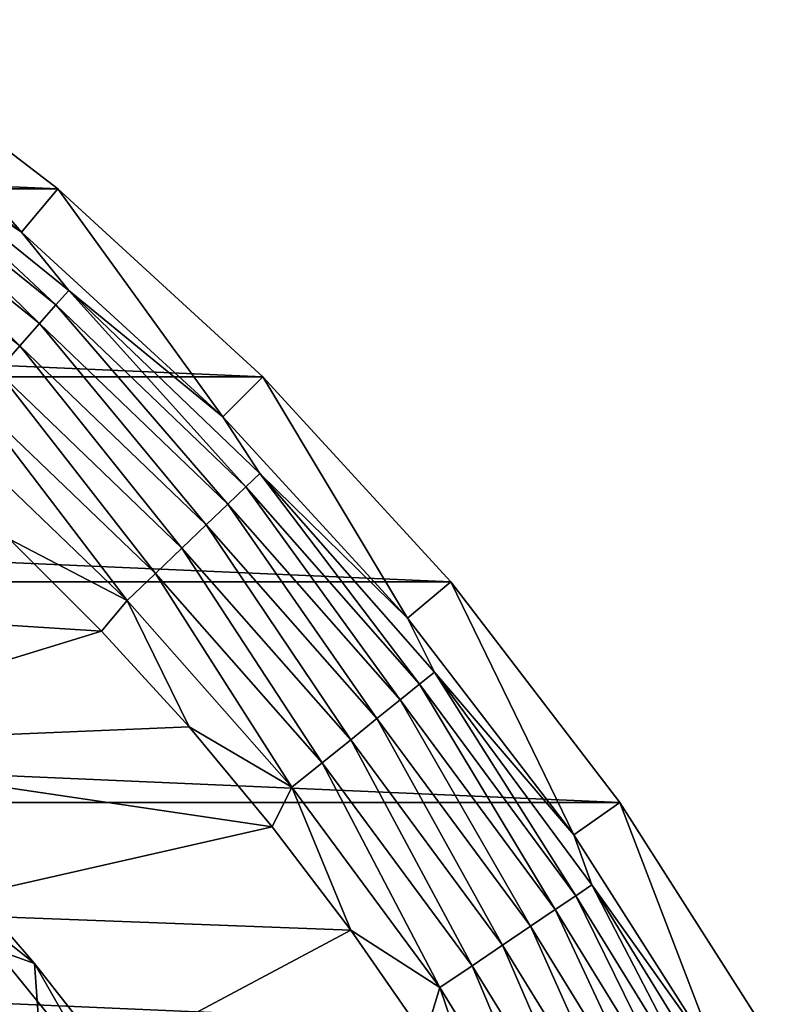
# Model space of a CAD drawing. Header units: metres. Extents: x -82 to 82, y -464 to 32.
# Tile 256 of 256: x 20.5 to 28.15, y 16.58 to 26.62. Entities that reach past the tile are written whole.
import ezdxf

# ---------------------------------------------------------------- set-up
doc = ezdxf.new("R2010")
doc.units = ezdxf.units.M
doc.layers.add('solid_K244121000C07', color=7, linetype='CONTINUOUS')

msp = doc.modelspace()

# ---------------------------------------------------------------- linework, layer by layer
at = {"layer": 'solid_K244121000C07'}
for points in [[(-20.890518, 24.896505, -289), (-18.641155, 26.622492, -289), (20.890518, 24.896505, -289)], [(-18.641155, 26.622492, -289), (18.641155, 26.622492, -289), (20.890518, 24.896505, -289)], [(18.311256, 26.151182, -286.852966), (20.520803, 24.455738, -286.852966), (18.641155, 26.622492, -289)], [(20.520803, 24.455738, -286.852966), (20.890518, 24.896505, -289), (18.641155, 26.622492, -289)], [(18.902233, 25.557507, -286.470459), (20.520803, 24.455738, -286.852966), (18.311256, 26.151182, -286.852966)], [(18.902233, 25.557507, -286.470459), (18.784281, 25.398024, -286.112762), (20.870514, 23.713509, -286.112762)], [(21.001566, 23.862413, -286.470459), (20.520803, 24.455738, -286.852966), (18.902233, 25.557507, -286.470459)], [(21.001566, 23.862413, -286.470459), (18.902233, 25.557507, -286.470459), (20.870514, 23.713509, -286.112762)], [(18.784281, 25.398024, -286.112762), (18.633226, 25.193785, -285.792206), (20.702681, 23.522816, -285.792206)], [(20.870514, 23.713509, -286.112762), (18.784281, 25.398024, -286.112762), (20.702681, 23.522816, -285.792206)], [(18.633226, 25.193785, -285.792206), (18.45311, 24.950253, -285.517365), (20.502562, 23.295435, -285.517365)], [(20.702681, 23.522816, -285.792206), (18.633226, 25.193785, -285.792206), (20.502562, 23.295435, -285.517365)], [(20.502562, 23.295435, -285.517365), (18.45311, 24.950253, -285.517365), (20.275513, 23.037457, -285.295593)], [(-22.980894, 22.981041, -289), (-20.890518, 24.896505, -289), (22.980894, 22.981041, -289)], [(-20.890518, 24.896505, -289), (20.890518, 24.896505, -289), (22.980894, 22.981041, -289)], [(20.520803, 24.455738, -286.852966), (22.574173, 22.574171, -286.852966), (20.890518, 24.896505, -289)], [(22.574173, 22.574171, -286.852966), (22.980894, 22.981041, -289), (20.890518, 24.896505, -289)], [(21.001566, 23.862413, -286.470459), (22.574173, 22.574171, -286.852966), (20.520803, 24.455738, -286.852966)], [(21.001566, 23.862413, -286.470459), (20.870514, 23.713509, -286.112762), (22.806374, 21.858139, -286.112762)], [(22.949581, 21.995392, -286.470459), (22.574173, 22.574171, -286.852966), (21.001566, 23.862413, -286.470459)], [(22.949581, 21.995392, -286.470459), (21.001566, 23.862413, -286.470459), (22.806374, 21.858139, -286.112762)], [(20.870514, 23.713509, -286.112762), (20.702681, 23.522816, -285.792206), (22.622974, 21.682364, -285.792206)], [(22.806374, 21.858139, -286.112762), (20.870514, 23.713509, -286.112762), (22.622974, 21.682364, -285.792206)], [(20.702681, 23.522816, -285.792206), (20.502562, 23.295435, -285.517365), (22.404293, 21.472775, -285.517365)], [(22.622974, 21.682364, -285.792206), (20.702681, 23.522816, -285.792206), (22.404293, 21.472775, -285.517365)], [(20.502562, 23.295435, -285.517365), (20.275513, 23.037457, -285.295593), (22.156181, 21.23498, -285.295593)], [(22.404293, 21.472775, -285.517365), (20.502562, 23.295435, -285.517365), (22.156181, 21.23498, -285.295593)], [(20.275513, 23.037457, -285.295593), (20.027609, 22.755783, -285.132813), (21.885284, 20.975346, -285.132813)], [(22.156181, 21.23498, -285.295593), (20.275513, 23.037457, -285.295593), (21.885284, 20.975346, -285.132813)], [(-24.896374, 20.890676, -289), (-22.980894, 22.981041, -289), (24.896374, 20.890676, -289)], [(-22.980894, 22.981041, -289), (22.980894, 22.981041, -289), (24.896374, 20.890676, -289)], [(22.574173, 22.574171, -286.852966), (24.45574, 20.520802, -286.852966), (22.980894, 22.981041, -289)], [(24.45574, 20.520802, -286.852966), (24.896374, 20.890676, -289), (22.980894, 22.981041, -289)], [(20.027609, 22.755783, -285.132813), (19.765488, 22.457956, -285.033386), (21.59885, 20.700821, -285.033386)], [(21.885284, 20.975346, -285.132813), (20.027609, 22.755783, -285.132813), (21.59885, 20.700821, -285.033386)], [(22.949581, 21.995392, -286.470459), (24.45574, 20.520802, -286.852966), (22.574173, 22.574171, -286.852966)], [(21.59885, 20.700821, -285.033386), (19.765488, 22.457956, -285.033386), (20.398069, 21.324915, -285)], [(22.949581, 21.995392, -286.470459), (22.806374, 21.858139, -286.112762), (24.577913, 19.845278, -286.112762)], [(24.732244, 19.969893, -286.470459), (24.45574, 20.520802, -286.852966), (22.949581, 21.995392, -286.470459)], [(24.732244, 19.969893, -286.470459), (22.949581, 21.995392, -286.470459), (24.577913, 19.845278, -286.112762)], [(22.806374, 21.858139, -286.112762), (22.622974, 21.682364, -285.792206), (24.380266, 19.68569, -285.792206)], [(24.577913, 19.845278, -286.112762), (22.806374, 21.858139, -286.112762), (24.380266, 19.68569, -285.792206)], [(22.622974, 21.682364, -285.792206), (22.404293, 21.472775, -285.517365), (24.1446, 19.495401, -285.517365)], [(24.380266, 19.68569, -285.792206), (22.622974, 21.682364, -285.792206), (24.1446, 19.495401, -285.517365)], [(22.404293, 21.472775, -285.517365), (22.156181, 21.23498, -285.295593), (23.877216, 19.279505, -285.295593)], [(24.1446, 19.495401, -285.517365), (22.404293, 21.472775, -285.517365), (23.877216, 19.279505, -285.295593)], [(15.668468, 20.748468, -285), (21.334558, 20.387983, -285), (20.398069, 21.324915, -285)], [(21.59885, 20.700821, -285.033386), (20.398069, 21.324915, -285), (21.334558, 20.387983, -285)], [(22.156181, 21.23498, -285.295593), (21.885284, 20.975346, -285.132813), (23.585276, 19.043781, -285.132813)], [(23.877216, 19.279505, -285.295593), (22.156181, 21.23498, -285.295593), (23.585276, 19.043781, -285.132813)], [(-26.622379, 18.641317, -289), (-24.896374, 20.890676, -289), (26.622379, 18.641317, -289)], [(-24.896374, 20.890676, -289), (24.896374, 20.890676, -289), (26.622379, 18.641317, -289)], [(21.885284, 20.975346, -285.132813), (21.59885, 20.700821, -285.033386), (23.276592, 18.794537, -285.033386)], [(23.585276, 19.043781, -285.132813), (21.885284, 20.975346, -285.132813), (23.276592, 18.794537, -285.033386)], [(24.45574, 20.520802, -286.852966), (26.151184, 18.311255, -286.852966), (24.896374, 20.890676, -289)], [(26.151184, 18.311255, -286.852966), (26.622379, 18.641317, -289), (24.896374, 20.890676, -289)], [(15.668468, 20.748468, -285), (17.516056, 19.214258, -285), (21.334558, 20.387983, -285)], [(21.59885, 20.700821, -285.033386), (21.334558, 20.387983, -285), (22.228048, 19.409977, -285)], [(23.276592, 18.794537, -285.033386), (21.59885, 20.700821, -285.033386), (22.228048, 19.409977, -285)], [(24.732244, 19.969893, -286.470459), (26.151184, 18.311255, -286.852966), (24.45574, 20.520802, -286.852966)], [(17.516056, 19.214258, -285), (22.228048, 19.409977, -285), (21.334558, 20.387983, -285)], [(24.732244, 19.969893, -286.470459), (24.577913, 19.845278, -286.112762), (26.172367, 17.689432, -286.112762)], [(26.336712, 17.80051, -286.470459), (26.151184, 18.311255, -286.852966), (24.732244, 19.969893, -286.470459)], [(26.336712, 17.80051, -286.470459), (24.732244, 19.969893, -286.470459), (26.172367, 17.689432, -286.112762)], [(24.577913, 19.845278, -286.112762), (24.380266, 19.68569, -285.792206), (25.961901, 17.547182, -285.792206)], [(26.172367, 17.689432, -286.112762), (24.577913, 19.845278, -286.112762), (25.961901, 17.547182, -285.792206)], [(24.380266, 19.68569, -285.792206), (24.1446, 19.495401, -285.517365), (25.710943, 17.377565, -285.517365)], [(25.961901, 17.547182, -285.792206), (24.380266, 19.68569, -285.792206), (25.710943, 17.377565, -285.517365)], [(24.1446, 19.495401, -285.517365), (23.877216, 19.279505, -285.295593), (25.426214, 17.185122, -285.295593)], [(25.710943, 17.377565, -285.517365), (24.1446, 19.495401, -285.517365), (25.426214, 17.185122, -285.295593)], [(17.516056, 19.214258, -285), (23.076721, 18.392883, -285), (22.228048, 19.409977, -285)], [(23.276592, 18.794537, -285.033386), (22.228048, 19.409977, -285), (23.076721, 18.392883, -285)], [(23.877216, 19.279505, -285.295593), (23.585276, 19.043781, -285.132813), (25.115335, 16.975004, -285.132813)], [(25.426214, 17.185122, -285.295593), (23.877216, 19.279505, -285.295593), (25.115335, 16.975004, -285.132813)], [(17.516056, 19.214258, -285), (19.214203, 17.516117, -285), (23.076721, 18.392883, -285)], [(23.585276, 19.043781, -285.132813), (23.276592, 18.794537, -285.033386), (24.786627, 16.752836, -285.033386)], [(25.115335, 16.975004, -285.132813), (23.585276, 19.043781, -285.132813), (24.786627, 16.752836, -285.033386)], [(23.276592, 18.794537, -285.033386), (23.076721, 18.392883, -285), (23.878876, 17.338758, -285)], [(24.786627, 16.752836, -285.033386), (23.276592, 18.794537, -285.033386), (23.878876, 17.338758, -285)], [(-28.145775, 16.250086, -289), (-26.622379, 18.641317, -289), (28.145775, 16.250086, -289)], [(-26.622379, 18.641317, -289), (26.622379, 18.641317, -289), (28.145775, 16.250086, -289)], [(26.151184, 18.311255, -286.852966), (27.647602, 15.96235, -286.852966), (26.622379, 18.641317, -289)], [(27.647602, 15.96235, -286.852966), (28.145775, 16.250086, -289), (26.622379, 18.641317, -289)], [(19.214203, 17.516117, -285), (23.878876, 17.338758, -285), (23.076721, 18.392883, -285)], [(26.336712, 17.80051, -286.470459), (27.647602, 15.96235, -286.852966), (26.151184, 18.311255, -286.852966)], [(19.214203, 17.516117, 15), (19.841616, 17.937082, 15), (20.652355, 16.997299, 15)], [(19.842863, 17.644148, 22.86648), (20.652355, 16.997299, 15), (19.841616, 17.937082, 15)], [(26.336712, 17.80051, -286.470459), (26.172367, 17.689432, -286.112762), (27.578249, 15.406135, -286.112762)], [(27.751423, 15.502874, -286.470459), (27.647602, 15.96235, -286.852966), (26.336712, 17.80051, -286.470459)], [(27.751423, 15.502874, -286.470459), (26.336712, 17.80051, -286.470459), (27.578249, 15.406135, -286.112762)], [(26.172367, 17.689432, -286.112762), (25.961901, 17.547182, -285.792206), (27.356478, 15.282245, -285.792206)], [(27.578249, 15.406135, -286.112762), (26.172367, 17.689432, -286.112762), (27.356478, 15.282245, -285.792206)], [(19.842863, 17.644148, 22.86648), (21.329876, 15.814281, 22.86648), (20.652355, 16.997299, 15)], [(20.22493, 16.411043, 30.750626), (21.329876, 15.814281, 22.86648), (19.842863, 17.644148, 22.86648)], [(20.748421, 15.668534, 15), (19.214203, 17.516117, 15), (20.652355, 16.997299, 15)], [(19.214203, 17.516117, -285), (19.214203, 17.516117, 15), (20.748421, 15.668534, 15)], [(19.214203, 17.516117, -285), (20.748421, 15.668534, 15), (20.748421, 15.668534, -285)], [(19.214203, 17.516117, -285), (20.748421, 15.668534, -285), (23.878876, 17.338758, -285)], [(25.961901, 17.547182, -285.792206), (25.710943, 17.377565, -285.517365), (27.092039, 15.134521, -285.517365)], [(27.356478, 15.282245, -285.792206), (25.961901, 17.547182, -285.792206), (27.092039, 15.134521, -285.517365)], [(25.710943, 17.377565, -285.517365), (25.426214, 17.185122, -285.295593), (26.792017, 14.966918, -285.295593)], [(27.092039, 15.134521, -285.517365), (25.710943, 17.377565, -285.517365), (26.792017, 14.966918, -285.295593)], [(20.748421, 15.668534, -285), (24.632935, 16.249672, -285), (23.878876, 17.338758, -285)], [(24.786627, 16.752836, -285.033386), (23.878876, 17.338758, -285), (24.632935, 16.249672, -285)], [(25.426214, 17.185122, -285.295593), (25.115335, 16.975004, -285.132813), (26.464437, 14.783922, -285.132813)], [(26.792017, 14.966918, -285.295593), (25.426214, 17.185122, -285.295593), (26.464437, 14.783922, -285.132813)], [(20.748421, 15.668534, 15), (20.652355, 16.997299, 15), (21.41901, 16.020433, 15)], [(21.329876, 15.814281, 22.86648), (21.41901, 16.020433, 15), (20.652355, 16.997299, 15)], [(25.115335, 16.975004, -285.132813), (24.786627, 16.752836, -285.033386), (26.118073, 14.59043, -285.033386)], [(26.464437, 14.783922, -285.132813), (25.115335, 16.975004, -285.132813), (26.118073, 14.59043, -285.033386)], [(24.786627, 16.752836, -285.033386), (24.632935, 16.249672, -285), (25.337408, 15.127756, -285)], [(26.118073, 14.59043, -285.033386), (24.786627, 16.752836, -285.033386), (25.337408, 15.127756, -285)]]:
    msp.add_3dface(points, dxfattribs=at)

doc.saveas('drawing.dxf')
